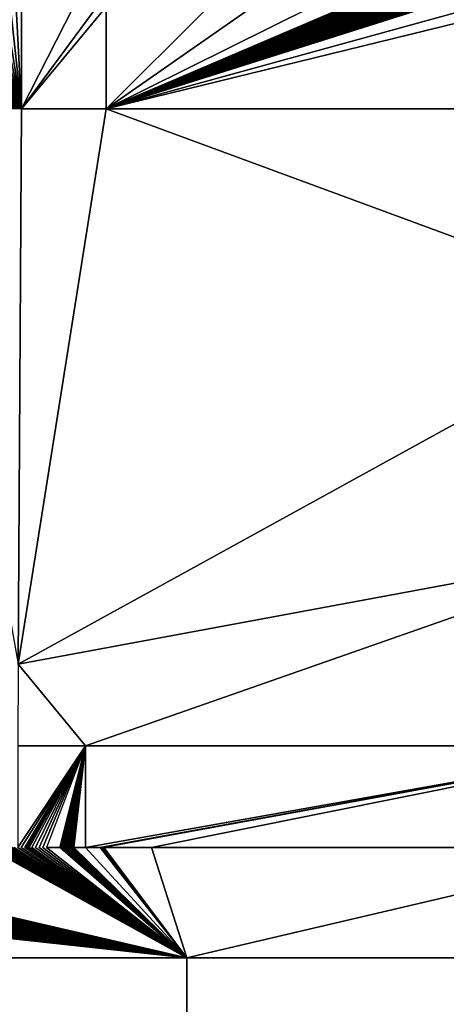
# Model space of a CAD drawing. Header units: metres. Extents: x 30502737 to 30502849, y 6949285 to 6949334.
# Tile 41 of 256: x 30502760 to 30502762, y 6949299 to 6949304. Entities that reach past the tile are written whole.
import ezdxf

# ---------------------------------------------------------------- set-up
doc = ezdxf.new("R2010")
doc.units = ezdxf.units.M
doc.layers.add('162400', color=1, linetype='Continuous', lineweight=0)

msp = doc.modelspace()

# ---------------------------------------------------------------- linework, layer by layer
at = {"layer": '162400', "linetype": 'ByBlock', "lineweight": -2}
for points in [[(30502766.6904, 6949303.8205, 77.38), (30502766.713, 6949303.8332, 77.38), (30502756.4139, 6949311.476, 77.38)], [(30502766.6686, 6949303.8066, 77.38), (30502766.6904, 6949303.8205, 77.38), (30502756.4139, 6949311.476, 77.38)], [(30502766.663, 6949303.8026, 77.38), (30502766.6686, 6949303.8066, 77.38), (30502756.4139, 6949311.476, 77.38)], [(30502766.663, 6949303.8026, 77.38), (30502756.4139, 6949311.476, 77.38), (30502763.2997, 6949303.7194, 77.38)], [(30502763.2824, 6949303.7387, 77.38), (30502763.2997, 6949303.7194, 77.38), (30502756.4139, 6949311.476, 77.38)], [(30502763.269, 6949303.7522, 77.38), (30502763.2824, 6949303.7387, 77.38), (30502756.4139, 6949311.476, 77.38)], [(30502763.264, 6949303.7571, 77.38), (30502763.269, 6949303.7522, 77.38), (30502756.4139, 6949311.476, 77.38)], [(30502763.2494, 6949303.7702, 77.38), (30502763.264, 6949303.7571, 77.38), (30502756.4139, 6949311.476, 77.38)], [(30502763.2446, 6949303.7745, 77.38), (30502763.2494, 6949303.7702, 77.38), (30502756.4139, 6949311.476, 77.38)], [(30502763.2294, 6949303.7867, 77.38), (30502763.2446, 6949303.7745, 77.38), (30502756.4139, 6949311.476, 77.38)], [(30502763.2244, 6949303.7908, 77.38), (30502763.2294, 6949303.7867, 77.38), (30502756.4139, 6949311.476, 77.38)], [(30502763.2088, 6949303.802, 77.38), (30502763.2244, 6949303.7908, 77.38), (30502756.4139, 6949311.476, 77.38)], [(30502763.2033, 6949303.8059, 77.38), (30502763.2088, 6949303.802, 77.38), (30502756.4139, 6949311.476, 77.38)], [(30502763.1876, 6949303.816, 77.38), (30502763.2033, 6949303.8059, 77.38), (30502756.4139, 6949311.476, 77.38)], [(30502763.1814, 6949303.8199, 77.38), (30502763.1876, 6949303.816, 77.38), (30502756.4139, 6949311.476, 77.38)], [(30502763.1657, 6949303.8288, 77.38), (30502763.1814, 6949303.8199, 77.38), (30502756.4139, 6949311.476, 77.38)], [(30502759.8853, 6949303.8859, 77.38), (30502759.937, 6949303.4086, 76.9), (30502759.9111, 6949303.8879, 77.38)], [(30502759.9111, 6949303.8879, 77.38), (30502759.937, 6949303.4086, 76.9), (30502759.937, 6949303.8886, 77.38)], [(30502760.3355, 6949303.4086, 76.9), (30502760.3355, 6949303.8886, 77.38), (30502759.937, 6949303.4086, 76.9)], [(30502760.3355, 6949303.8886, 77.38), (30502760.2906, 6949303.8886, 77.38), (30502759.937, 6949303.4086, 76.9)], [(30502760.2906, 6949303.8886, 77.38), (30502760.181, 6949303.8886, 77.38), (30502759.937, 6949303.4086, 76.9)], [(30502760.181, 6949303.8886, 77.38), (30502759.937, 6949303.8886, 77.38), (30502759.937, 6949303.4086, 76.9)], [(30502762.2981, 6949303.4086, 76.9), (30502762.2981, 6949303.8886, 77.38), (30502760.3355, 6949303.4086, 76.9)], [(30502760.3355, 6949303.4086, 76.9), (30502762.2981, 6949303.8886, 77.38), (30502762.0817, 6949303.8886, 77.38)], [(30502762.0817, 6949303.8886, 77.38), (30502761.8541, 6949303.8886, 77.38), (30502760.3355, 6949303.4086, 76.9)], [(30502761.8541, 6949303.8886, 77.38), (30502761.8496, 6949303.8886, 77.38), (30502760.3355, 6949303.4086, 76.9)], [(30502761.8496, 6949303.8886, 77.38), (30502761.8443, 6949303.8886, 77.38), (30502760.3355, 6949303.4086, 76.9)], [(30502761.8443, 6949303.8886, 77.38), (30502761.8395, 6949303.8886, 77.38), (30502760.3355, 6949303.4086, 76.9)], [(30502761.8395, 6949303.8886, 77.38), (30502761.8339, 6949303.8886, 77.38), (30502760.3355, 6949303.4086, 76.9)], [(30502761.8339, 6949303.8886, 77.38), (30502761.8288, 6949303.8886, 77.38), (30502760.3355, 6949303.4086, 76.9)], [(30502761.8288, 6949303.8886, 77.38), (30502761.8228, 6949303.8886, 77.38), (30502760.3355, 6949303.4086, 76.9)], [(30502761.8228, 6949303.8886, 77.38), (30502761.8175, 6949303.8886, 77.38), (30502760.3355, 6949303.4086, 76.9)], [(30502761.8175, 6949303.8886, 77.38), (30502761.8112, 6949303.8886, 77.38), (30502760.3355, 6949303.4086, 76.9)], [(30502761.8112, 6949303.8886, 77.38), (30502761.8057, 6949303.8886, 77.38), (30502760.3355, 6949303.4086, 76.9)], [(30502761.8057, 6949303.8886, 77.38), (30502761.7991, 6949303.8886, 77.38), (30502760.3355, 6949303.4086, 76.9)], [(30502761.7991, 6949303.8886, 77.38), (30502761.7934, 6949303.8886, 77.38), (30502760.3355, 6949303.4086, 76.9)], [(30502761.7934, 6949303.8886, 77.38), (30502761.7865, 6949303.8886, 77.38), (30502760.3355, 6949303.4086, 76.9)], [(30502761.7865, 6949303.8886, 77.38), (30502761.7806, 6949303.8886, 77.38), (30502760.3355, 6949303.4086, 76.9)], [(30502761.7806, 6949303.8886, 77.38), (30502761.7735, 6949303.8886, 77.38), (30502760.3355, 6949303.4086, 76.9)], [(30502761.7735, 6949303.8886, 77.38), (30502761.7674, 6949303.8886, 77.38), (30502760.3355, 6949303.4086, 76.9)], [(30502761.7674, 6949303.8886, 77.38), (30502761.76, 6949303.8886, 77.38), (30502760.3355, 6949303.4086, 76.9)], [(30502761.76, 6949303.8886, 77.38), (30502761.7538, 6949303.8886, 77.38), (30502760.3355, 6949303.4086, 76.9)], [(30502761.7538, 6949303.8886, 77.38), (30502761.7461, 6949303.8886, 77.38), (30502760.3355, 6949303.4086, 76.9)], [(30502761.7461, 6949303.8886, 77.38), (30502761.7398, 6949303.8886, 77.38), (30502760.3355, 6949303.4086, 76.9)], [(30502761.7398, 6949303.8886, 77.38), (30502761.7319, 6949303.8886, 77.38), (30502760.3355, 6949303.4086, 76.9)], [(30502761.7319, 6949303.8886, 77.38), (30502761.7255, 6949303.8886, 77.38), (30502760.3355, 6949303.4086, 76.9)], [(30502761.7255, 6949303.8886, 77.38), (30502761.7174, 6949303.8886, 77.38), (30502760.3355, 6949303.4086, 76.9)], [(30502761.7174, 6949303.8886, 77.38), (30502761.7109, 6949303.8886, 77.38), (30502760.3355, 6949303.4086, 76.9)], [(30502761.7109, 6949303.8886, 77.38), (30502761.7027, 6949303.8886, 77.38), (30502760.3355, 6949303.4086, 76.9)], [(30502761.7027, 6949303.8886, 77.38), (30502761.6961, 6949303.8886, 77.38), (30502760.3355, 6949303.4086, 76.9)], [(30502761.6961, 6949303.8886, 77.38), (30502761.6877, 6949303.8886, 77.38), (30502760.3355, 6949303.4086, 76.9)], [(30502761.6877, 6949303.8886, 77.38), (30502761.6811, 6949303.8886, 77.38), (30502760.3355, 6949303.4086, 76.9)], [(30502761.6811, 6949303.8886, 77.38), (30502761.6726, 6949303.8886, 77.38), (30502760.3355, 6949303.4086, 76.9)], [(30502761.6726, 6949303.8886, 77.38), (30502761.666, 6949303.8886, 77.38), (30502760.3355, 6949303.4086, 76.9)], [(30502761.666, 6949303.8886, 77.38), (30502761.6574, 6949303.8886, 77.38), (30502760.3355, 6949303.4086, 76.9)], [(30502761.6574, 6949303.8886, 77.38), (30502761.6508, 6949303.8886, 77.38), (30502760.3355, 6949303.4086, 76.9)], [(30502761.6508, 6949303.8886, 77.38), (30502761.6421, 6949303.8886, 77.38), (30502760.3355, 6949303.4086, 76.9)], [(30502761.6421, 6949303.8886, 77.38), (30502761.6355, 6949303.8886, 77.38), (30502760.3355, 6949303.4086, 76.9)], [(30502761.6355, 6949303.8886, 77.38), (30502761.6267, 6949303.8886, 77.38), (30502760.3355, 6949303.4086, 76.9)], [(30502761.6267, 6949303.8886, 77.38), (30502761.6202, 6949303.8886, 77.38), (30502760.3355, 6949303.4086, 76.9)], [(30502761.6202, 6949303.8886, 77.38), (30502761.6114, 6949303.8886, 77.38), (30502760.3355, 6949303.4086, 76.9)], [(30502761.6114, 6949303.8886, 77.38), (30502761.605, 6949303.8886, 77.38), (30502760.3355, 6949303.4086, 76.9)], [(30502761.605, 6949303.8886, 77.38), (30502761.5962, 6949303.8886, 77.38), (30502760.3355, 6949303.4086, 76.9)], [(30502761.5962, 6949303.8886, 77.38), (30502761.5899, 6949303.8886, 77.38), (30502760.3355, 6949303.4086, 76.9)], [(30502761.5899, 6949303.8886, 77.38), (30502761.5812, 6949303.8886, 77.38), (30502760.3355, 6949303.4086, 76.9)], [(30502761.5812, 6949303.8886, 77.38), (30502761.575, 6949303.8886, 77.38), (30502760.3355, 6949303.4086, 76.9)], [(30502761.575, 6949303.8886, 77.38), (30502761.5663, 6949303.8886, 77.38), (30502760.3355, 6949303.4086, 76.9)], [(30502761.5663, 6949303.8886, 77.38), (30502761.5602, 6949303.8886, 77.38), (30502760.3355, 6949303.4086, 76.9)], [(30502761.5602, 6949303.8886, 77.38), (30502761.5517, 6949303.8886, 77.38), (30502760.3355, 6949303.4086, 76.9)], [(30502761.5517, 6949303.8886, 77.38), (30502761.5457, 6949303.8886, 77.38), (30502760.3355, 6949303.4086, 76.9)], [(30502761.5457, 6949303.8886, 77.38), (30502761.5373, 6949303.8886, 77.38), (30502760.3355, 6949303.4086, 76.9)], [(30502761.5373, 6949303.8886, 77.38), (30502761.5315, 6949303.8886, 77.38), (30502760.3355, 6949303.4086, 76.9)], [(30502761.5315, 6949303.8886, 77.38), (30502761.5233, 6949303.8886, 77.38), (30502760.3355, 6949303.4086, 76.9)], [(30502761.5233, 6949303.8886, 77.38), (30502761.5177, 6949303.8886, 77.38), (30502760.3355, 6949303.4086, 76.9)], [(30502761.5177, 6949303.8886, 77.38), (30502761.5096, 6949303.8886, 77.38), (30502760.3355, 6949303.4086, 76.9)], [(30502761.5096, 6949303.8886, 77.38), (30502761.5042, 6949303.8886, 77.38), (30502760.3355, 6949303.4086, 76.9)], [(30502761.5042, 6949303.8886, 77.38), (30502761.4964, 6949303.8886, 77.38), (30502760.3355, 6949303.4086, 76.9)], [(30502761.4964, 6949303.8886, 77.38), (30502761.4912, 6949303.8886, 77.38), (30502760.3355, 6949303.4086, 76.9)], [(30502761.4912, 6949303.8886, 77.38), (30502761.4836, 6949303.8886, 77.38), (30502760.3355, 6949303.4086, 76.9)], [(30502761.4836, 6949303.8886, 77.38), (30502761.4787, 6949303.8886, 77.38), (30502760.3355, 6949303.4086, 76.9)], [(30502761.4787, 6949303.8886, 77.38), (30502761.4714, 6949303.8886, 77.38), (30502760.3355, 6949303.4086, 76.9)], [(30502761.4714, 6949303.8886, 77.38), (30502761.4667, 6949303.8886, 77.38), (30502760.3355, 6949303.4086, 76.9)], [(30502761.4667, 6949303.8886, 77.38), (30502761.4597, 6949303.8886, 77.38), (30502760.3355, 6949303.4086, 76.9)], [(30502761.4597, 6949303.8886, 77.38), (30502761.3046, 6949303.8886, 77.38), (30502760.3355, 6949303.4086, 76.9)], [(30502761.3046, 6949303.8886, 77.38), (30502761.025, 6949303.8886, 77.38), (30502760.3355, 6949303.4086, 76.9)], [(30502761.025, 6949303.8886, 77.38), (30502760.8176, 6949303.8886, 77.38), (30502760.3355, 6949303.4086, 76.9)], [(30502760.8176, 6949303.8886, 77.38), (30502760.3355, 6949303.8886, 77.38), (30502760.3355, 6949303.4086, 76.9)], [(30502759.713, 6949303.8332, 77.38), (30502759.937, 6949303.4086, 76.9), (30502759.7362, 6949303.8446, 77.38)], [(30502759.7362, 6949303.8446, 77.38), (30502759.937, 6949303.4086, 76.9), (30502759.76, 6949303.8548, 77.38)], [(30502759.76, 6949303.8548, 77.38), (30502759.937, 6949303.4086, 76.9), (30502759.7843, 6949303.8637, 77.38)], [(30502759.7843, 6949303.8637, 77.38), (30502759.937, 6949303.4086, 76.9), (30502759.8091, 6949303.8713, 77.38)], [(30502759.8091, 6949303.8713, 77.38), (30502759.937, 6949303.4086, 76.9), (30502759.8342, 6949303.8775, 77.38)], [(30502759.8342, 6949303.8775, 77.38), (30502759.937, 6949303.4086, 76.9), (30502759.8597, 6949303.8824, 77.38)], [(30502759.8597, 6949303.8824, 77.38), (30502759.937, 6949303.4086, 76.9), (30502759.8853, 6949303.8859, 77.38)], [(30502759.6475, 6949303.7915, 77.38), (30502759.937, 6949303.4086, 76.9), (30502759.6686, 6949303.8066, 77.38)], [(30502759.6686, 6949303.8066, 77.38), (30502759.937, 6949303.4086, 76.9), (30502759.6904, 6949303.8205, 77.38)], [(30502759.6904, 6949303.8205, 77.38), (30502759.937, 6949303.4086, 76.9), (30502759.713, 6949303.8332, 77.38)], [(30502759.937, 6949303.4086, 76.9), (30502759.6033, 6949303.7534, 77.38), (30502759.5936, 6949303.7438, 77.38)], [(30502759.937, 6949303.4086, 76.9), (30502759.608, 6949303.7581, 77.38), (30502759.6033, 6949303.7534, 77.38)], [(30502759.6129, 6949303.7625, 77.38), (30502759.608, 6949303.7581, 77.38), (30502759.937, 6949303.4086, 76.9)], [(30502759.937, 6949303.4086, 76.9), (30502759.6224, 6949303.771, 77.38), (30502759.6129, 6949303.7625, 77.38)], [(30502759.937, 6949303.4086, 76.9), (30502759.6273, 6949303.7754, 77.38), (30502759.6224, 6949303.771, 77.38)], [(30502759.6273, 6949303.7754, 77.38), (30502759.937, 6949303.4086, 76.9), (30502759.6475, 6949303.7915, 77.38)], [(30502759.556, 6949303.7005, 77.38), (30502759.937, 6949303.4086, 76.9), (30502759.5647, 6949303.7113, 77.38)], [(30502759.937, 6949303.4086, 76.9), (30502759.5723, 6949303.7207, 77.38), (30502759.5647, 6949303.7113, 77.38)], [(30502759.5742, 6949303.7228, 77.38), (30502759.5723, 6949303.7207, 77.38), (30502759.937, 6949303.4086, 76.9)], [(30502759.937, 6949303.4086, 76.9), (30502759.5839, 6949303.7335, 77.38), (30502759.5742, 6949303.7228, 77.38)], [(30502759.937, 6949303.4086, 76.9), (30502759.5896, 6949303.7399, 77.38), (30502759.5839, 6949303.7335, 77.38)], [(30502759.5936, 6949303.7438, 77.38), (30502759.5896, 6949303.7399, 77.38), (30502759.937, 6949303.4086, 76.9)], [(30502759.937, 6949303.4086, 76.9), (30502759.5267, 6949303.6578, 77.38), (30502759.5199, 6949303.6458, 77.38)], [(30502759.5282, 6949303.6601, 77.38), (30502759.5267, 6949303.6578, 77.38), (30502759.937, 6949303.4086, 76.9)], [(30502759.937, 6949303.4086, 76.9), (30502759.537, 6949303.6737, 77.38), (30502759.5282, 6949303.6601, 77.38)], [(30502759.937, 6949303.4086, 76.9), (30502759.5408, 6949303.6796, 77.38), (30502759.537, 6949303.6737, 77.38)], [(30502759.546, 6949303.6868, 77.38), (30502759.5408, 6949303.6796, 77.38), (30502759.937, 6949303.4086, 76.9)], [(30502759.937, 6949303.4086, 76.9), (30502759.5551, 6949303.6994, 77.38), (30502759.546, 6949303.6868, 77.38)], [(30502759.937, 6949303.4086, 76.9), (30502759.556, 6949303.7005, 77.38), (30502759.5551, 6949303.6994, 77.38)], [(30502759.937, 6949303.4086, 76.9), (30502759.5023, 6949303.6122, 77.38), (30502759.497, 6949303.6001, 77.38)], [(30502759.5042, 6949303.6159, 77.38), (30502759.5023, 6949303.6122, 77.38), (30502759.937, 6949303.4086, 76.9)], [(30502759.937, 6949303.4086, 76.9), (30502759.5118, 6949303.6311, 77.38), (30502759.5042, 6949303.6159, 77.38)], [(30502759.937, 6949303.4086, 76.9), (30502759.5139, 6949303.6353, 77.38), (30502759.5118, 6949303.6311, 77.38)], [(30502759.5139, 6949303.6353, 77.38), (30502759.937, 6949303.4086, 76.9), (30502759.5199, 6949303.6458, 77.38)], [(30502759.937, 6949303.4086, 76.9), (30502759.4829, 6949303.5642, 77.38), (30502759.4785, 6949303.5502, 77.38)], [(30502759.4841, 6949303.5673, 77.38), (30502759.4829, 6949303.5642, 77.38), (30502759.937, 6949303.4086, 76.9)], [(30502759.937, 6949303.4086, 76.9), (30502759.4903, 6949303.584, 77.38), (30502759.4841, 6949303.5673, 77.38)], [(30502759.937, 6949303.4086, 76.9), (30502759.492, 6949303.5884, 77.38), (30502759.4903, 6949303.584, 77.38)], [(30502759.492, 6949303.5884, 77.38), (30502759.937, 6949303.4086, 76.9), (30502759.497, 6949303.6001, 77.38)], [(30502759.937, 6949303.4086, 76.9), (30502759.4735, 6949303.5328, 77.38), (30502759.469, 6949303.515, 77.38)], [(30502759.937, 6949303.4086, 76.9), (30502759.4752, 6949303.5395, 77.38), (30502759.4735, 6949303.5328, 77.38)], [(30502759.4752, 6949303.5395, 77.38), (30502759.937, 6949303.4086, 76.9), (30502759.4785, 6949303.5502, 77.38)], [(30502759.4601, 6949303.4633, 77.38), (30502759.937, 6949303.4086, 76.9), (30502759.4622, 6949303.4782, 77.38)], [(30502759.937, 6949303.4086, 76.9), (30502759.4638, 6949303.489, 77.38), (30502759.4622, 6949303.4782, 77.38)], [(30502759.4653, 6949303.4967, 77.38), (30502759.4638, 6949303.489, 77.38), (30502759.937, 6949303.4086, 76.9)], [(30502759.937, 6949303.4086, 76.9), (30502759.4688, 6949303.5144, 77.38), (30502759.4653, 6949303.4967, 77.38)], [(30502759.469, 6949303.515, 77.38), (30502759.4688, 6949303.5144, 77.38), (30502759.937, 6949303.4086, 76.9)], [(30502759.4579, 6949303.4375, 77.38), (30502759.4573, 6949303.4209, 77.38), (30502759.937, 6949303.4086, 76.9)], [(30502759.4581, 6949303.4403, 77.38), (30502759.4579, 6949303.4375, 77.38), (30502759.937, 6949303.4086, 76.9)], [(30502759.937, 6949303.4086, 76.9), (30502759.4598, 6949303.4594, 77.38), (30502759.4581, 6949303.4403, 77.38)], [(30502759.937, 6949303.4086, 76.9), (30502759.4601, 6949303.4633, 77.38), (30502759.4598, 6949303.4594, 77.38)], [(30502759.4573, 6949303.4209, 77.38), (30502759.457, 6949303.4116, 77.38), (30502759.937, 6949303.4086, 76.9)], [(30502759.9207, 6949300.793, 76.9), (30502759.937, 6949303.4086, 76.9), (30502759.457, 6949303.4116, 77.38)], [(30502759.9207, 6949300.793, 76.9), (30502760.3355, 6949303.4086, 76.9), (30502759.937, 6949303.4086, 76.9)], [(30502759.9207, 6949300.793, 76.9), (30502762.9339, 6949302.4499, 76.9), (30502760.3355, 6949303.4086, 76.9)], [(30502762.9339, 6949302.4499, 76.9), (30502762.2981, 6949303.4086, 76.9), (30502760.3355, 6949303.4086, 76.9)], [(30502759.9207, 6949300.793, 76.9), (30502762.9339, 6949301.3521, 76.9), (30502762.9339, 6949302.4499, 76.9)], [(30502759.6774, 6949299.9935, 77.38), (30502756.4139, 6949301.7953, 77.38), (30502760.7158, 6949299.4086, 77.38)], [(30502756.4139, 6949301.7953, 77.38), (30502756.4139, 6949300.4086, 77.38), (30502760.7158, 6949299.4086, 77.38)], [(30502759.9207, 6949300.793, 76.9), (30502760.2378, 6949300.4086, 76.9), (30502762.9339, 6949301.3521, 76.9)], [(30502760.2378, 6949300.4086, 76.9), (30502762.9339, 6949300.4086, 76.9), (30502762.9339, 6949301.3521, 76.9)], [(30502759.9207, 6949300.793, 76.9), (30502759.9183, 6949300.4086, 76.9), (30502760.2378, 6949300.4086, 76.9)], [(30502756.4139, 6949300.4086, 77.38), (30502756.4132, 6949300.3827, 77.38), (30502760.7158, 6949299.4086, 77.38)], [(30502760.2378, 6949300.4086, 76.9), (30502759.9183, 6949299.9286, 77.38), (30502759.9185, 6949299.9286, 77.38)], [(30502760.2378, 6949300.4086, 76.9), (30502759.9183, 6949300.4086, 76.9), (30502759.9183, 6949299.9286, 77.38)], [(30502760.2378, 6949300.4086, 76.9), (30502759.9185, 6949299.9286, 77.38), (30502759.935, 6949299.9286, 77.38)], [(30502760.2378, 6949300.4086, 76.9), (30502759.935, 6949299.9286, 77.38), (30502759.9517, 6949299.9286, 77.38)], [(30502760.2378, 6949300.4086, 76.9), (30502759.9517, 6949299.9286, 77.38), (30502759.9553, 6949299.9286, 77.38)], [(30502760.2378, 6949300.4086, 76.9), (30502759.9553, 6949299.9286, 77.38), (30502759.9555, 6949299.9286, 77.38)], [(30502760.2378, 6949300.4086, 76.9), (30502759.9555, 6949299.9286, 77.38), (30502759.9557, 6949299.9286, 77.38)], [(30502760.2378, 6949300.4086, 76.9), (30502759.9557, 6949299.9286, 77.38), (30502759.9561, 6949299.9286, 77.38)], [(30502760.2378, 6949300.4086, 76.9), (30502759.9561, 6949299.9286, 77.38), (30502759.9565, 6949299.9286, 77.38)], [(30502760.2378, 6949300.4086, 76.9), (30502759.9565, 6949299.9286, 77.38), (30502759.9565, 6949299.9286, 77.38)], [(30502760.2378, 6949300.4086, 76.9), (30502759.9565, 6949299.9286, 77.38), (30502759.957, 6949299.9286, 77.38)], [(30502760.2378, 6949300.4086, 76.9), (30502759.957, 6949299.9286, 77.38), (30502759.9571, 6949299.9286, 77.38)], [(30502760.2378, 6949300.4086, 76.9), (30502759.9571, 6949299.9286, 77.38), (30502759.9577, 6949299.9286, 77.38)], [(30502760.2378, 6949300.4086, 76.9), (30502759.9577, 6949299.9286, 77.38), (30502759.9578, 6949299.9286, 77.38)], [(30502760.2378, 6949300.4086, 76.9), (30502759.9578, 6949299.9286, 77.38), (30502759.9585, 6949299.9286, 77.38)], [(30502760.2378, 6949300.4086, 76.9), (30502759.9585, 6949299.9286, 77.38), (30502759.9586, 6949299.9286, 77.38)], [(30502760.2378, 6949300.4086, 76.9), (30502759.9586, 6949299.9286, 77.38), (30502759.9595, 6949299.9286, 77.38)], [(30502760.2378, 6949300.4086, 76.9), (30502759.9595, 6949299.9286, 77.38), (30502759.9595, 6949299.9286, 77.38)], [(30502760.2378, 6949300.4086, 76.9), (30502759.9595, 6949299.9286, 77.38), (30502759.9606, 6949299.9286, 77.38)], [(30502760.2378, 6949300.4086, 76.9), (30502759.9606, 6949299.9286, 77.38), (30502759.9616, 6949299.9286, 77.38)], [(30502760.2378, 6949300.4086, 76.9), (30502759.9616, 6949299.9286, 77.38), (30502759.9629, 6949299.9286, 77.38)], [(30502760.2378, 6949300.4086, 76.9), (30502759.9629, 6949299.9286, 77.38), (30502759.9642, 6949299.9286, 77.38)], [(30502760.2378, 6949300.4086, 76.9), (30502759.9642, 6949299.9286, 77.38), (30502759.9655, 6949299.9286, 77.38)], [(30502760.2378, 6949300.4086, 76.9), (30502759.9655, 6949299.9286, 77.38), (30502759.967, 6949299.9286, 77.38)], [(30502760.2378, 6949300.4086, 76.9), (30502759.967, 6949299.9286, 77.38), (30502759.9685, 6949299.9286, 77.38)], [(30502760.2378, 6949300.4086, 76.9), (30502759.9685, 6949299.9286, 77.38), (30502759.9686, 6949299.9286, 77.38)], [(30502760.2378, 6949300.4086, 76.9), (30502759.9686, 6949299.9286, 77.38), (30502759.9701, 6949299.9286, 77.38)], [(30502759.9701, 6949299.9286, 77.38), (30502759.9718, 6949299.9286, 77.38), (30502760.2378, 6949300.4086, 76.9)], [(30502759.9718, 6949299.9286, 77.38), (30502759.9856, 6949299.9286, 77.38), (30502760.2378, 6949300.4086, 76.9)], [(30502759.9856, 6949299.9286, 77.38), (30502760.0027, 6949299.9286, 77.38), (30502760.2378, 6949300.4086, 76.9)], [(30502760.0027, 6949299.9286, 77.38), (30502760.0197, 6949299.9286, 77.38), (30502760.2378, 6949300.4086, 76.9)], [(30502760.0197, 6949299.9286, 77.38), (30502760.0366, 6949299.9286, 77.38), (30502760.2378, 6949300.4086, 76.9)], [(30502760.0366, 6949299.9286, 77.38), (30502760.0535, 6949299.9286, 77.38), (30502760.2378, 6949300.4086, 76.9)], [(30502760.0535, 6949299.9286, 77.38), (30502760.1163, 6949299.9286, 77.38), (30502760.2378, 6949300.4086, 76.9)], [(30502760.1163, 6949299.9286, 77.38), (30502760.1177, 6949299.9286, 77.38), (30502760.2378, 6949300.4086, 76.9)], [(30502760.1177, 6949299.9286, 77.38), (30502760.1191, 6949299.9286, 77.38), (30502760.2378, 6949300.4086, 76.9)], [(30502760.1191, 6949299.9286, 77.38), (30502760.1206, 6949299.9286, 77.38), (30502760.2378, 6949300.4086, 76.9)], [(30502760.1206, 6949299.9286, 77.38), (30502760.1222, 6949299.9286, 77.38), (30502760.2378, 6949300.4086, 76.9)], [(30502760.1222, 6949299.9286, 77.38), (30502760.1238, 6949299.9286, 77.38), (30502760.2378, 6949300.4086, 76.9)], [(30502760.1238, 6949299.9286, 77.38), (30502760.1255, 6949299.9286, 77.38), (30502760.2378, 6949300.4086, 76.9)], [(30502760.1255, 6949299.9286, 77.38), (30502760.1273, 6949299.9286, 77.38), (30502760.2378, 6949300.4086, 76.9)], [(30502760.1273, 6949299.9286, 77.38), (30502760.1291, 6949299.9286, 77.38), (30502760.2378, 6949300.4086, 76.9)], [(30502760.1291, 6949299.9286, 77.38), (30502760.1309, 6949299.9286, 77.38), (30502760.2378, 6949300.4086, 76.9)], [(30502760.1309, 6949299.9286, 77.38), (30502760.1328, 6949299.9286, 77.38), (30502760.2378, 6949300.4086, 76.9)], [(30502760.1328, 6949299.9286, 77.38), (30502760.1347, 6949299.9286, 77.38), (30502760.2378, 6949300.4086, 76.9)], [(30502760.1347, 6949299.9286, 77.38), (30502760.1366, 6949299.9286, 77.38), (30502760.2378, 6949300.4086, 76.9)], [(30502760.1366, 6949299.9286, 77.38), (30502760.1386, 6949299.9286, 77.38), (30502760.2378, 6949300.4086, 76.9)], [(30502760.1386, 6949299.9286, 77.38), (30502760.1405, 6949299.9286, 77.38), (30502760.2378, 6949300.4086, 76.9)], [(30502760.1405, 6949299.9286, 77.38), (30502760.1424, 6949299.9286, 77.38), (30502760.2378, 6949300.4086, 76.9)], [(30502760.1424, 6949299.9286, 77.38), (30502760.1444, 6949299.9286, 77.38), (30502760.2378, 6949300.4086, 76.9)], [(30502760.1444, 6949299.9286, 77.38), (30502760.1463, 6949299.9286, 77.38), (30502760.2378, 6949300.4086, 76.9)], [(30502760.1463, 6949299.9286, 77.38), (30502760.1482, 6949299.9286, 77.38), (30502760.2378, 6949300.4086, 76.9)], [(30502760.1482, 6949299.9286, 77.38), (30502760.1501, 6949299.9286, 77.38), (30502760.2378, 6949300.4086, 76.9)], [(30502760.1501, 6949299.9286, 77.38), (30502760.152, 6949299.9286, 77.38), (30502760.2378, 6949300.4086, 76.9)], [(30502760.152, 6949299.9286, 77.38), (30502760.1538, 6949299.9286, 77.38), (30502760.2378, 6949300.4086, 76.9)], [(30502760.1538, 6949299.9286, 77.38), (30502760.1556, 6949299.9286, 77.38), (30502760.2378, 6949300.4086, 76.9)], [(30502760.1556, 6949299.9286, 77.38), (30502760.1565, 6949299.9286, 77.38), (30502760.2378, 6949300.4086, 76.9)], [(30502760.1565, 6949299.9286, 77.38), (30502760.1573, 6949299.9286, 77.38), (30502760.2378, 6949300.4086, 76.9)], [(30502760.1573, 6949299.9286, 77.38), (30502760.159, 6949299.9286, 77.38), (30502760.2378, 6949300.4086, 76.9)], [(30502760.159, 6949299.9286, 77.38), (30502760.16, 6949299.9286, 77.38), (30502760.2378, 6949300.4086, 76.9)], [(30502760.16, 6949299.9286, 77.38), (30502760.1606, 6949299.9286, 77.38), (30502760.2378, 6949300.4086, 76.9)], [(30502760.1606, 6949299.9286, 77.38), (30502760.1622, 6949299.9286, 77.38), (30502760.2378, 6949300.4086, 76.9)], [(30502760.1622, 6949299.9286, 77.38), (30502760.1633, 6949299.9286, 77.38), (30502760.2378, 6949300.4086, 76.9)], [(30502760.1633, 6949299.9286, 77.38), (30502760.1637, 6949299.9286, 77.38), (30502760.2378, 6949300.4086, 76.9)], [(30502760.1637, 6949299.9286, 77.38), (30502760.1651, 6949299.9286, 77.38), (30502760.2378, 6949300.4086, 76.9)], [(30502760.1651, 6949299.9286, 77.38), (30502760.1664, 6949299.9286, 77.38), (30502760.2378, 6949300.4086, 76.9)], [(30502760.1664, 6949299.9286, 77.38), (30502760.1665, 6949299.9286, 77.38), (30502760.2378, 6949300.4086, 76.9)], [(30502760.1665, 6949299.9286, 77.38), (30502760.1692, 6949299.9286, 77.38), (30502760.2378, 6949300.4086, 76.9)], [(30502760.1692, 6949299.9286, 77.38), (30502760.1717, 6949299.9286, 77.38), (30502760.2378, 6949300.4086, 76.9)], [(30502760.1717, 6949299.9286, 77.38), (30502760.174, 6949299.9286, 77.38), (30502760.2378, 6949300.4086, 76.9)], [(30502760.174, 6949299.9286, 77.38), (30502760.1761, 6949299.9286, 77.38), (30502760.2378, 6949300.4086, 76.9)], [(30502760.1761, 6949299.9286, 77.38), (30502760.1779, 6949299.9286, 77.38), (30502760.2378, 6949300.4086, 76.9)], [(30502760.1779, 6949299.9286, 77.38), (30502760.1794, 6949299.9286, 77.38), (30502760.2378, 6949300.4086, 76.9)], [(30502760.1794, 6949299.9286, 77.38), (30502760.1807, 6949299.9286, 77.38), (30502760.2378, 6949300.4086, 76.9)], [(30502760.1807, 6949299.9286, 77.38), (30502760.1817, 6949299.9286, 77.38), (30502760.2378, 6949300.4086, 76.9)], [(30502760.1817, 6949299.9286, 77.38), (30502760.1825, 6949299.9286, 77.38), (30502760.2378, 6949300.4086, 76.9)], [(30502760.1825, 6949299.9286, 77.38), (30502760.1831, 6949299.9286, 77.38), (30502760.2378, 6949300.4086, 76.9)], [(30502760.1831, 6949299.9286, 77.38), (30502760.2378, 6949299.9286, 77.38), (30502760.2378, 6949300.4086, 76.9)], [(30502760.2378, 6949300.4086, 76.9), (30502760.2378, 6949299.9286, 77.38), (30502762.9339, 6949300.4086, 76.9)], [(30502760.2378, 6949299.9286, 77.38), (30502760.3072, 6949299.9286, 77.38), (30502762.9339, 6949300.4086, 76.9)], [(30502760.3072, 6949299.9286, 77.38), (30502760.3073, 6949299.9286, 77.38), (30502762.9339, 6949300.4086, 76.9)], [(30502760.3073, 6949299.9286, 77.38), (30502760.3074, 6949299.9286, 77.38), (30502762.9339, 6949300.4086, 76.9)], [(30502760.3074, 6949299.9286, 77.38), (30502760.3075, 6949299.9286, 77.38), (30502762.9339, 6949300.4086, 76.9)], [(30502760.3075, 6949299.9286, 77.38), (30502760.3076, 6949299.9286, 77.38), (30502762.9339, 6949300.4086, 76.9)], [(30502760.3076, 6949299.9286, 77.38), (30502760.3078, 6949299.9286, 77.38), (30502762.9339, 6949300.4086, 76.9)], [(30502760.3078, 6949299.9286, 77.38), (30502760.3079, 6949299.9286, 77.38), (30502762.9339, 6949300.4086, 76.9)], [(30502760.3079, 6949299.9286, 77.38), (30502760.3081, 6949299.9286, 77.38), (30502762.9339, 6949300.4086, 76.9)], [(30502760.3081, 6949299.9286, 77.38), (30502760.3083, 6949299.9286, 77.38), (30502762.9339, 6949300.4086, 76.9)], [(30502760.3083, 6949299.9286, 77.38), (30502760.3085, 6949299.9286, 77.38), (30502762.9339, 6949300.4086, 76.9)], [(30502760.3085, 6949299.9286, 77.38), (30502760.3088, 6949299.9286, 77.38), (30502762.9339, 6949300.4086, 76.9)], [(30502760.3088, 6949299.9286, 77.38), (30502760.309, 6949299.9286, 77.38), (30502762.9339, 6949300.4086, 76.9)], [(30502760.309, 6949299.9286, 77.38), (30502760.3093, 6949299.9286, 77.38), (30502762.9339, 6949300.4086, 76.9)], [(30502760.3093, 6949299.9286, 77.38), (30502760.3096, 6949299.9286, 77.38), (30502762.9339, 6949300.4086, 76.9)], [(30502760.3096, 6949299.9286, 77.38), (30502760.31, 6949299.9286, 77.38), (30502762.9339, 6949300.4086, 76.9)], [(30502760.31, 6949299.9286, 77.38), (30502760.3103, 6949299.9286, 77.38), (30502762.9339, 6949300.4086, 76.9)], [(30502760.3103, 6949299.9286, 77.38), (30502760.3107, 6949299.9286, 77.38), (30502762.9339, 6949300.4086, 76.9)], [(30502760.3107, 6949299.9286, 77.38), (30502760.311, 6949299.9286, 77.38), (30502762.9339, 6949300.4086, 76.9)], [(30502760.311, 6949299.9286, 77.38), (30502760.3115, 6949299.9286, 77.38), (30502762.9339, 6949300.4086, 76.9)], [(30502760.3115, 6949299.9286, 77.38), (30502760.3118, 6949299.9286, 77.38), (30502762.9339, 6949300.4086, 76.9)], [(30502760.3118, 6949299.9286, 77.38), (30502760.3124, 6949299.9286, 77.38), (30502762.9339, 6949300.4086, 76.9)], [(30502760.3124, 6949299.9286, 77.38), (30502760.3127, 6949299.9286, 77.38), (30502762.9339, 6949300.4086, 76.9)], [(30502760.3127, 6949299.9286, 77.38), (30502760.3133, 6949299.9286, 77.38), (30502762.9339, 6949300.4086, 76.9)], [(30502760.3133, 6949299.9286, 77.38), (30502760.3136, 6949299.9286, 77.38), (30502762.9339, 6949300.4086, 76.9)], [(30502760.3136, 6949299.9286, 77.38), (30502760.3143, 6949299.9286, 77.38), (30502762.9339, 6949300.4086, 76.9)], [(30502760.3143, 6949299.9286, 77.38), (30502760.3154, 6949299.9286, 77.38), (30502762.9339, 6949300.4086, 76.9)], [(30502760.3154, 6949299.9286, 77.38), (30502760.3166, 6949299.9286, 77.38), (30502762.9339, 6949300.4086, 76.9)], [(30502760.3166, 6949299.9286, 77.38), (30502760.3178, 6949299.9286, 77.38), (30502762.9339, 6949300.4086, 76.9)], [(30502760.3178, 6949299.9286, 77.38), (30502760.319, 6949299.9286, 77.38), (30502762.9339, 6949300.4086, 76.9)], [(30502760.319, 6949299.9286, 77.38), (30502760.324, 6949299.9286, 77.38), (30502762.9339, 6949300.4086, 76.9)], [(30502760.324, 6949299.9286, 77.38), (30502760.5488, 6949299.9286, 77.38), (30502762.9339, 6949300.4086, 76.9)], [(30502760.5488, 6949299.9286, 77.38), (30502762.9339, 6949299.9286, 77.38), (30502762.9339, 6949300.4086, 76.9)], [(30502756.4132, 6949300.3827, 77.38), (30502756.4111, 6949300.3567, 77.38), (30502760.7158, 6949299.4086, 77.38)], [(30502756.4076, 6949300.331, 77.38), (30502756.4027, 6949300.3055, 77.38), (30502760.7158, 6949299.4086, 77.38)], [(30502756.4111, 6949300.3567, 77.38), (30502756.4076, 6949300.331, 77.38), (30502760.7158, 6949299.4086, 77.38)], [(30502756.3964, 6949300.2802, 77.38), (30502756.3888, 6949300.2554, 77.38), (30502760.7158, 6949299.4086, 77.38)], [(30502756.4027, 6949300.3055, 77.38), (30502756.3964, 6949300.2802, 77.38), (30502760.7158, 6949299.4086, 77.38)], [(30502756.3798, 6949300.231, 77.38), (30502756.3695, 6949300.2071, 77.38), (30502760.7158, 6949299.4086, 77.38)], [(30502756.3888, 6949300.2554, 77.38), (30502756.3798, 6949300.231, 77.38), (30502760.7158, 6949299.4086, 77.38)], [(30502756.358, 6949300.1838, 77.38), (30502756.3452, 6949300.1612, 77.38), (30502760.7158, 6949299.4086, 77.38)], [(30502756.3695, 6949300.2071, 77.38), (30502756.358, 6949300.1838, 77.38), (30502760.7158, 6949299.4086, 77.38)], [(30502756.3312, 6949300.1393, 77.38), (30502756.316, 6949300.1182, 77.38), (30502760.7158, 6949299.4086, 77.38)], [(30502756.3452, 6949300.1612, 77.38), (30502756.3312, 6949300.1393, 77.38), (30502760.7158, 6949299.4086, 77.38)], [(30502756.2997, 6949300.0979, 77.38), (30502756.2824, 6949300.0786, 77.38), (30502760.7158, 6949299.4086, 77.38)], [(30502756.316, 6949300.1182, 77.38), (30502756.2997, 6949300.0979, 77.38), (30502760.7158, 6949299.4086, 77.38)], [(30502756.2446, 6949300.0428, 77.38), (30502756.2244, 6949300.0265, 77.38), (30502760.7158, 6949299.4086, 77.38)], [(30502756.264, 6949300.0602, 77.38), (30502756.2446, 6949300.0428, 77.38), (30502760.7158, 6949299.4086, 77.38)], [(30502756.2824, 6949300.0786, 77.38), (30502756.264, 6949300.0602, 77.38), (30502760.7158, 6949299.4086, 77.38)], [(30502756.1814, 6949299.9974, 77.38), (30502756.1587, 6949299.9846, 77.38), (30502760.7158, 6949299.4086, 77.38)], [(30502756.2033, 6949300.0114, 77.38), (30502756.1814, 6949299.9974, 77.38), (30502760.7158, 6949299.4086, 77.38)], [(30502756.2244, 6949300.0265, 77.38), (30502756.2033, 6949300.0114, 77.38), (30502760.7158, 6949299.4086, 77.38)], [(30502759.6995, 6949299.9814, 77.38), (30502759.6774, 6949299.9935, 77.38), (30502760.7158, 6949299.4086, 77.38)], [(30502756.0623, 6949299.9461, 77.38), (30502756.0371, 6949299.9399, 77.38), (30502760.7158, 6949299.4086, 77.38)], [(30502756.0872, 6949299.9538, 77.38), (30502756.0623, 6949299.9461, 77.38), (30502760.7158, 6949299.4086, 77.38)], [(30502756.1116, 6949299.9627, 77.38), (30502756.0872, 6949299.9538, 77.38), (30502760.7158, 6949299.4086, 77.38)], [(30502756.1354, 6949299.973, 77.38), (30502756.1116, 6949299.9627, 77.38), (30502760.7158, 6949299.4086, 77.38)], [(30502756.1587, 6949299.9846, 77.38), (30502756.1354, 6949299.973, 77.38), (30502760.7158, 6949299.4086, 77.38)], [(30502759.7077, 6949299.9775, 77.38), (30502759.6995, 6949299.9814, 77.38), (30502760.7158, 6949299.4086, 77.38)], [(30502759.7223, 6949299.9705, 77.38), (30502759.7077, 6949299.9775, 77.38), (30502760.7158, 6949299.4086, 77.38)], [(30502759.7301, 6949299.9672, 77.38), (30502759.7223, 6949299.9705, 77.38), (30502760.7158, 6949299.4086, 77.38)], [(30502759.7456, 6949299.9608, 77.38), (30502759.7301, 6949299.9672, 77.38), (30502760.7158, 6949299.4086, 77.38)], [(30502759.7515, 6949299.9587, 77.38), (30502759.7456, 6949299.9608, 77.38), (30502760.7158, 6949299.4086, 77.38)], [(30502759.7694, 6949299.9523, 77.38), (30502759.7515, 6949299.9587, 77.38), (30502760.7158, 6949299.4086, 77.38)], [(30502759.7724, 6949299.9514, 77.38), (30502759.7694, 6949299.9523, 77.38), (30502760.7158, 6949299.4086, 77.38)], [(30502759.7926, 6949299.9454, 77.38), (30502759.7724, 6949299.9514, 77.38), (30502760.7158, 6949299.4086, 77.38)], [(30502759.7935, 6949299.9451, 77.38), (30502759.7926, 6949299.9454, 77.38), (30502760.7158, 6949299.4086, 77.38)], [(30502759.8118, 6949299.9407, 77.38), (30502759.7935, 6949299.9451, 77.38), (30502760.7158, 6949299.4086, 77.38)], [(30502755.9339, 6949299.9286, 77.38), (30502753.7509, 6949299.4086, 77.38), (30502760.7158, 6949299.4086, 77.38)], [(30502755.9599, 6949299.9294, 77.38), (30502755.9339, 6949299.9286, 77.38), (30502760.7158, 6949299.4086, 77.38)], [(30502755.9858, 6949299.9315, 77.38), (30502755.9599, 6949299.9294, 77.38), (30502760.7158, 6949299.4086, 77.38)], [(30502756.0116, 6949299.935, 77.38), (30502755.9858, 6949299.9315, 77.38), (30502760.7158, 6949299.4086, 77.38)], [(30502756.0371, 6949299.9399, 77.38), (30502756.0116, 6949299.935, 77.38), (30502760.7158, 6949299.4086, 77.38)], [(30502759.8181, 6949299.9392, 77.38), (30502759.8118, 6949299.9407, 77.38), (30502760.7158, 6949299.4086, 77.38)], [(30502759.8307, 6949299.9369, 77.38), (30502759.8181, 6949299.9392, 77.38), (30502760.7158, 6949299.4086, 77.38)], [(30502759.8429, 6949299.9346, 77.38), (30502759.8307, 6949299.9369, 77.38), (30502760.7158, 6949299.4086, 77.38)], [(30502759.8493, 6949299.9337, 77.38), (30502759.8429, 6949299.9346, 77.38), (30502760.7158, 6949299.4086, 77.38)], [(30502759.8676, 6949299.9313, 77.38), (30502759.8493, 6949299.9337, 77.38), (30502760.7158, 6949299.4086, 77.38)], [(30502759.8679, 6949299.9313, 77.38), (30502759.8676, 6949299.9313, 77.38), (30502760.7158, 6949299.4086, 77.38)], [(30502759.8848, 6949299.93, 77.38), (30502759.8679, 6949299.9313, 77.38), (30502760.7158, 6949299.4086, 77.38)], [(30502759.893, 6949299.9293, 77.38), (30502759.8848, 6949299.93, 77.38), (30502760.7158, 6949299.4086, 77.38)], [(30502759.9018, 6949299.9291, 77.38), (30502759.893, 6949299.9293, 77.38), (30502760.7158, 6949299.4086, 77.38)], [(30502759.9183, 6949299.9286, 77.38), (30502759.9018, 6949299.9291, 77.38), (30502760.7158, 6949299.4086, 77.38)], [(30502759.9185, 6949299.9286, 77.38), (30502759.9183, 6949299.9286, 77.38), (30502760.7158, 6949299.4086, 77.38)], [(30502759.935, 6949299.9286, 77.38), (30502759.9185, 6949299.9286, 77.38), (30502760.7158, 6949299.4086, 77.38)], [(30502759.9517, 6949299.9286, 77.38), (30502759.935, 6949299.9286, 77.38), (30502760.7158, 6949299.4086, 77.38)], [(30502759.9553, 6949299.9286, 77.38), (30502759.9517, 6949299.9286, 77.38), (30502760.7158, 6949299.4086, 77.38)], [(30502759.9555, 6949299.9286, 77.38), (30502759.9553, 6949299.9286, 77.38), (30502760.7158, 6949299.4086, 77.38)], [(30502759.9557, 6949299.9286, 77.38), (30502759.9555, 6949299.9286, 77.38), (30502760.7158, 6949299.4086, 77.38)], [(30502759.9561, 6949299.9286, 77.38), (30502759.9557, 6949299.9286, 77.38), (30502760.7158, 6949299.4086, 77.38)], [(30502759.9565, 6949299.9286, 77.38), (30502759.9561, 6949299.9286, 77.38), (30502760.7158, 6949299.4086, 77.38)], [(30502759.9565, 6949299.9286, 77.38), (30502759.9565, 6949299.9286, 77.38), (30502760.7158, 6949299.4086, 77.38)], [(30502759.957, 6949299.9286, 77.38), (30502759.9565, 6949299.9286, 77.38), (30502760.7158, 6949299.4086, 77.38)], [(30502759.9571, 6949299.9286, 77.38), (30502759.957, 6949299.9286, 77.38), (30502760.7158, 6949299.4086, 77.38)], [(30502759.9577, 6949299.9286, 77.38), (30502759.9571, 6949299.9286, 77.38), (30502760.7158, 6949299.4086, 77.38)], [(30502759.9578, 6949299.9286, 77.38), (30502759.9577, 6949299.9286, 77.38), (30502760.7158, 6949299.4086, 77.38)], [(30502759.9585, 6949299.9286, 77.38), (30502759.9578, 6949299.9286, 77.38), (30502760.7158, 6949299.4086, 77.38)], [(30502759.9586, 6949299.9286, 77.38), (30502759.9585, 6949299.9286, 77.38), (30502760.7158, 6949299.4086, 77.38)], [(30502759.9595, 6949299.9286, 77.38), (30502759.9586, 6949299.9286, 77.38), (30502760.7158, 6949299.4086, 77.38)], [(30502759.9595, 6949299.9286, 77.38), (30502759.9595, 6949299.9286, 77.38), (30502760.7158, 6949299.4086, 77.38)], [(30502759.9606, 6949299.9286, 77.38), (30502759.9595, 6949299.9286, 77.38), (30502760.7158, 6949299.4086, 77.38)], [(30502759.9616, 6949299.9286, 77.38), (30502759.9606, 6949299.9286, 77.38), (30502760.7158, 6949299.4086, 77.38)], [(30502759.9629, 6949299.9286, 77.38), (30502759.9616, 6949299.9286, 77.38), (30502760.7158, 6949299.4086, 77.38)], [(30502759.9642, 6949299.9286, 77.38), (30502759.9629, 6949299.9286, 77.38), (30502760.7158, 6949299.4086, 77.38)], [(30502759.9655, 6949299.9286, 77.38), (30502759.9642, 6949299.9286, 77.38), (30502760.7158, 6949299.4086, 77.38)], [(30502759.967, 6949299.9286, 77.38), (30502759.9655, 6949299.9286, 77.38), (30502760.7158, 6949299.4086, 77.38)], [(30502759.9685, 6949299.9286, 77.38), (30502759.967, 6949299.9286, 77.38), (30502760.7158, 6949299.4086, 77.38)], [(30502759.9686, 6949299.9286, 77.38), (30502759.9685, 6949299.9286, 77.38), (30502760.7158, 6949299.4086, 77.38)], [(30502759.9701, 6949299.9286, 77.38), (30502759.9686, 6949299.9286, 77.38), (30502760.7158, 6949299.4086, 77.38)], [(30502759.9718, 6949299.9286, 77.38), (30502759.9701, 6949299.9286, 77.38), (30502760.7158, 6949299.4086, 77.38)], [(30502759.9856, 6949299.9286, 77.38), (30502759.9718, 6949299.9286, 77.38), (30502760.7158, 6949299.4086, 77.38)], [(30502760.0027, 6949299.9286, 77.38), (30502759.9856, 6949299.9286, 77.38), (30502760.7158, 6949299.4086, 77.38)], [(30502760.0197, 6949299.9286, 77.38), (30502760.0027, 6949299.9286, 77.38), (30502760.7158, 6949299.4086, 77.38)], [(30502760.0366, 6949299.9286, 77.38), (30502760.0197, 6949299.9286, 77.38), (30502760.7158, 6949299.4086, 77.38)], [(30502760.0535, 6949299.9286, 77.38), (30502760.0366, 6949299.9286, 77.38), (30502760.7158, 6949299.4086, 77.38)], [(30502760.1163, 6949299.9286, 77.38), (30502760.0535, 6949299.9286, 77.38), (30502760.7158, 6949299.4086, 77.38)], [(30502760.1177, 6949299.9286, 77.38), (30502760.1163, 6949299.9286, 77.38), (30502760.7158, 6949299.4086, 77.38)], [(30502760.1191, 6949299.9286, 77.38), (30502760.1177, 6949299.9286, 77.38), (30502760.7158, 6949299.4086, 77.38)], [(30502760.1206, 6949299.9286, 77.38), (30502760.1191, 6949299.9286, 77.38), (30502760.7158, 6949299.4086, 77.38)], [(30502760.1222, 6949299.9286, 77.38), (30502760.1206, 6949299.9286, 77.38), (30502760.7158, 6949299.4086, 77.38)], [(30502760.1238, 6949299.9286, 77.38), (30502760.1222, 6949299.9286, 77.38), (30502760.7158, 6949299.4086, 77.38)], [(30502760.1255, 6949299.9286, 77.38), (30502760.1238, 6949299.9286, 77.38), (30502760.7158, 6949299.4086, 77.38)], [(30502760.1273, 6949299.9286, 77.38), (30502760.1255, 6949299.9286, 77.38), (30502760.7158, 6949299.4086, 77.38)], [(30502760.1291, 6949299.9286, 77.38), (30502760.1273, 6949299.9286, 77.38), (30502760.7158, 6949299.4086, 77.38)], [(30502760.1309, 6949299.9286, 77.38), (30502760.1291, 6949299.9286, 77.38), (30502760.7158, 6949299.4086, 77.38)], [(30502760.1328, 6949299.9286, 77.38), (30502760.1309, 6949299.9286, 77.38), (30502760.7158, 6949299.4086, 77.38)], [(30502760.1347, 6949299.9286, 77.38), (30502760.1328, 6949299.9286, 77.38), (30502760.7158, 6949299.4086, 77.38)], [(30502760.1366, 6949299.9286, 77.38), (30502760.1347, 6949299.9286, 77.38), (30502760.7158, 6949299.4086, 77.38)], [(30502760.1386, 6949299.9286, 77.38), (30502760.1366, 6949299.9286, 77.38), (30502760.7158, 6949299.4086, 77.38)], [(30502760.1405, 6949299.9286, 77.38), (30502760.1386, 6949299.9286, 77.38), (30502760.7158, 6949299.4086, 77.38)], [(30502760.1424, 6949299.9286, 77.38), (30502760.1405, 6949299.9286, 77.38), (30502760.7158, 6949299.4086, 77.38)], [(30502760.1444, 6949299.9286, 77.38), (30502760.1424, 6949299.9286, 77.38), (30502760.7158, 6949299.4086, 77.38)], [(30502760.1463, 6949299.9286, 77.38), (30502760.1444, 6949299.9286, 77.38), (30502760.7158, 6949299.4086, 77.38)], [(30502760.1482, 6949299.9286, 77.38), (30502760.1463, 6949299.9286, 77.38), (30502760.7158, 6949299.4086, 77.38)], [(30502760.1501, 6949299.9286, 77.38), (30502760.1482, 6949299.9286, 77.38), (30502760.7158, 6949299.4086, 77.38)], [(30502760.152, 6949299.9286, 77.38), (30502760.1501, 6949299.9286, 77.38), (30502760.7158, 6949299.4086, 77.38)], [(30502760.1538, 6949299.9286, 77.38), (30502760.152, 6949299.9286, 77.38), (30502760.7158, 6949299.4086, 77.38)], [(30502760.1556, 6949299.9286, 77.38), (30502760.1538, 6949299.9286, 77.38), (30502760.7158, 6949299.4086, 77.38)], [(30502760.1565, 6949299.9286, 77.38), (30502760.1556, 6949299.9286, 77.38), (30502760.7158, 6949299.4086, 77.38)], [(30502760.1573, 6949299.9286, 77.38), (30502760.1565, 6949299.9286, 77.38), (30502760.7158, 6949299.4086, 77.38)], [(30502760.159, 6949299.9286, 77.38), (30502760.1573, 6949299.9286, 77.38), (30502760.7158, 6949299.4086, 77.38)], [(30502760.16, 6949299.9286, 77.38), (30502760.159, 6949299.9286, 77.38), (30502760.7158, 6949299.4086, 77.38)], [(30502760.1606, 6949299.9286, 77.38), (30502760.16, 6949299.9286, 77.38), (30502760.7158, 6949299.4086, 77.38)], [(30502760.1622, 6949299.9286, 77.38), (30502760.1606, 6949299.9286, 77.38), (30502760.7158, 6949299.4086, 77.38)], [(30502760.1633, 6949299.9286, 77.38), (30502760.1622, 6949299.9286, 77.38), (30502760.7158, 6949299.4086, 77.38)], [(30502760.1637, 6949299.9286, 77.38), (30502760.1633, 6949299.9286, 77.38), (30502760.7158, 6949299.4086, 77.38)], [(30502760.1651, 6949299.9286, 77.38), (30502760.1637, 6949299.9286, 77.38), (30502760.7158, 6949299.4086, 77.38)], [(30502760.1664, 6949299.9286, 77.38), (30502760.1651, 6949299.9286, 77.38), (30502760.7158, 6949299.4086, 77.38)], [(30502760.1665, 6949299.9286, 77.38), (30502760.1664, 6949299.9286, 77.38), (30502760.7158, 6949299.4086, 77.38)], [(30502760.1692, 6949299.9286, 77.38), (30502760.1665, 6949299.9286, 77.38), (30502760.7158, 6949299.4086, 77.38)], [(30502760.1717, 6949299.9286, 77.38), (30502760.1692, 6949299.9286, 77.38), (30502760.7158, 6949299.4086, 77.38)], [(30502760.174, 6949299.9286, 77.38), (30502760.1717, 6949299.9286, 77.38), (30502760.7158, 6949299.4086, 77.38)], [(30502760.1761, 6949299.9286, 77.38), (30502760.174, 6949299.9286, 77.38), (30502760.7158, 6949299.4086, 77.38)], [(30502760.1779, 6949299.9286, 77.38), (30502760.1761, 6949299.9286, 77.38), (30502760.7158, 6949299.4086, 77.38)], [(30502760.1794, 6949299.9286, 77.38), (30502760.1779, 6949299.9286, 77.38), (30502760.7158, 6949299.4086, 77.38)], [(30502760.1807, 6949299.9286, 77.38), (30502760.1794, 6949299.9286, 77.38), (30502760.7158, 6949299.4086, 77.38)], [(30502760.1817, 6949299.9286, 77.38), (30502760.1807, 6949299.9286, 77.38), (30502760.7158, 6949299.4086, 77.38)], [(30502760.1825, 6949299.9286, 77.38), (30502760.1817, 6949299.9286, 77.38), (30502760.7158, 6949299.4086, 77.38)], [(30502760.1831, 6949299.9286, 77.38), (30502760.1825, 6949299.9286, 77.38), (30502760.7158, 6949299.4086, 77.38)], [(30502760.2378, 6949299.9286, 77.38), (30502760.1831, 6949299.9286, 77.38), (30502760.7158, 6949299.4086, 77.38)], [(30502760.3072, 6949299.9286, 77.38), (30502760.2378, 6949299.9286, 77.38), (30502760.7158, 6949299.4086, 77.38)], [(30502760.3073, 6949299.9286, 77.38), (30502760.3072, 6949299.9286, 77.38), (30502760.7158, 6949299.4086, 77.38)], [(30502760.3074, 6949299.9286, 77.38), (30502760.3073, 6949299.9286, 77.38), (30502760.7158, 6949299.4086, 77.38)], [(30502760.3075, 6949299.9286, 77.38), (30502760.3074, 6949299.9286, 77.38), (30502760.7158, 6949299.4086, 77.38)], [(30502760.3076, 6949299.9286, 77.38), (30502760.3075, 6949299.9286, 77.38), (30502760.7158, 6949299.4086, 77.38)], [(30502760.3078, 6949299.9286, 77.38), (30502760.3076, 6949299.9286, 77.38), (30502760.7158, 6949299.4086, 77.38)], [(30502760.3079, 6949299.9286, 77.38), (30502760.3078, 6949299.9286, 77.38), (30502760.7158, 6949299.4086, 77.38)], [(30502760.3081, 6949299.9286, 77.38), (30502760.3079, 6949299.9286, 77.38), (30502760.7158, 6949299.4086, 77.38)], [(30502760.3083, 6949299.9286, 77.38), (30502760.3081, 6949299.9286, 77.38), (30502760.7158, 6949299.4086, 77.38)], [(30502760.3085, 6949299.9286, 77.38), (30502760.3083, 6949299.9286, 77.38), (30502760.7158, 6949299.4086, 77.38)], [(30502760.3088, 6949299.9286, 77.38), (30502760.3085, 6949299.9286, 77.38), (30502760.7158, 6949299.4086, 77.38)], [(30502760.309, 6949299.9286, 77.38), (30502760.3088, 6949299.9286, 77.38), (30502760.7158, 6949299.4086, 77.38)], [(30502760.3093, 6949299.9286, 77.38), (30502760.309, 6949299.9286, 77.38), (30502760.7158, 6949299.4086, 77.38)], [(30502760.3096, 6949299.9286, 77.38), (30502760.3093, 6949299.9286, 77.38), (30502760.7158, 6949299.4086, 77.38)], [(30502760.31, 6949299.9286, 77.38), (30502760.3096, 6949299.9286, 77.38), (30502760.7158, 6949299.4086, 77.38)], [(30502760.3103, 6949299.9286, 77.38), (30502760.31, 6949299.9286, 77.38), (30502760.7158, 6949299.4086, 77.38)], [(30502760.3107, 6949299.9286, 77.38), (30502760.3103, 6949299.9286, 77.38), (30502760.7158, 6949299.4086, 77.38)], [(30502760.311, 6949299.9286, 77.38), (30502760.3107, 6949299.9286, 77.38), (30502760.7158, 6949299.4086, 77.38)], [(30502760.3115, 6949299.9286, 77.38), (30502760.311, 6949299.9286, 77.38), (30502760.7158, 6949299.4086, 77.38)], [(30502760.3118, 6949299.9286, 77.38), (30502760.3115, 6949299.9286, 77.38), (30502760.7158, 6949299.4086, 77.38)], [(30502760.3124, 6949299.9286, 77.38), (30502760.3118, 6949299.9286, 77.38), (30502760.7158, 6949299.4086, 77.38)], [(30502760.3127, 6949299.9286, 77.38), (30502760.3124, 6949299.9286, 77.38), (30502760.7158, 6949299.4086, 77.38)], [(30502760.3133, 6949299.9286, 77.38), (30502760.3127, 6949299.9286, 77.38), (30502760.7158, 6949299.4086, 77.38)], [(30502760.3136, 6949299.9286, 77.38), (30502760.3133, 6949299.9286, 77.38), (30502760.7158, 6949299.4086, 77.38)], [(30502760.3143, 6949299.9286, 77.38), (30502760.3136, 6949299.9286, 77.38), (30502760.7158, 6949299.4086, 77.38)], [(30502760.3154, 6949299.9286, 77.38), (30502760.3143, 6949299.9286, 77.38), (30502760.7158, 6949299.4086, 77.38)], [(30502760.3166, 6949299.9286, 77.38), (30502760.3154, 6949299.9286, 77.38), (30502760.7158, 6949299.4086, 77.38)], [(30502760.3178, 6949299.9286, 77.38), (30502760.3166, 6949299.9286, 77.38), (30502760.7158, 6949299.4086, 77.38)], [(30502760.319, 6949299.9286, 77.38), (30502760.3178, 6949299.9286, 77.38), (30502760.7158, 6949299.4086, 77.38)], [(30502760.324, 6949299.9286, 77.38), (30502760.319, 6949299.9286, 77.38), (30502760.7158, 6949299.4086, 77.38)], [(30502760.5488, 6949299.9286, 77.38), (30502760.324, 6949299.9286, 77.38), (30502760.7158, 6949299.4086, 77.38)], [(30502760.5488, 6949299.9286, 77.38), (30502760.7158, 6949299.4086, 77.38), (30502762.9339, 6949299.9286, 77.38)], [(30502762.9339, 6949299.9286, 77.38), (30502760.7158, 6949299.4086, 77.38), (30502765.7725, 6949299.4086, 77.38)], [(30502760.7158, 6949291.4434, 81.3626), (30502753.7509, 6949299.4086, 77.38), (30502753.7509, 6949291.4391, 81.3648)], [(30502760.7158, 6949299.4086, 77.38), (30502753.7509, 6949299.4086, 77.38), (30502760.7158, 6949291.4434, 81.3626)], [(30502765.7725, 6949299.4086, 77.38), (30502760.7158, 6949291.4434, 81.3626), (30502765.7725, 6949291.3816, 81.3935)], [(30502765.7725, 6949299.4086, 77.38), (30502760.7158, 6949299.4086, 77.38), (30502760.7158, 6949291.4434, 81.3626)]]:
    msp.add_3dface(points, dxfattribs=at)

doc.saveas('drawing.dxf')
